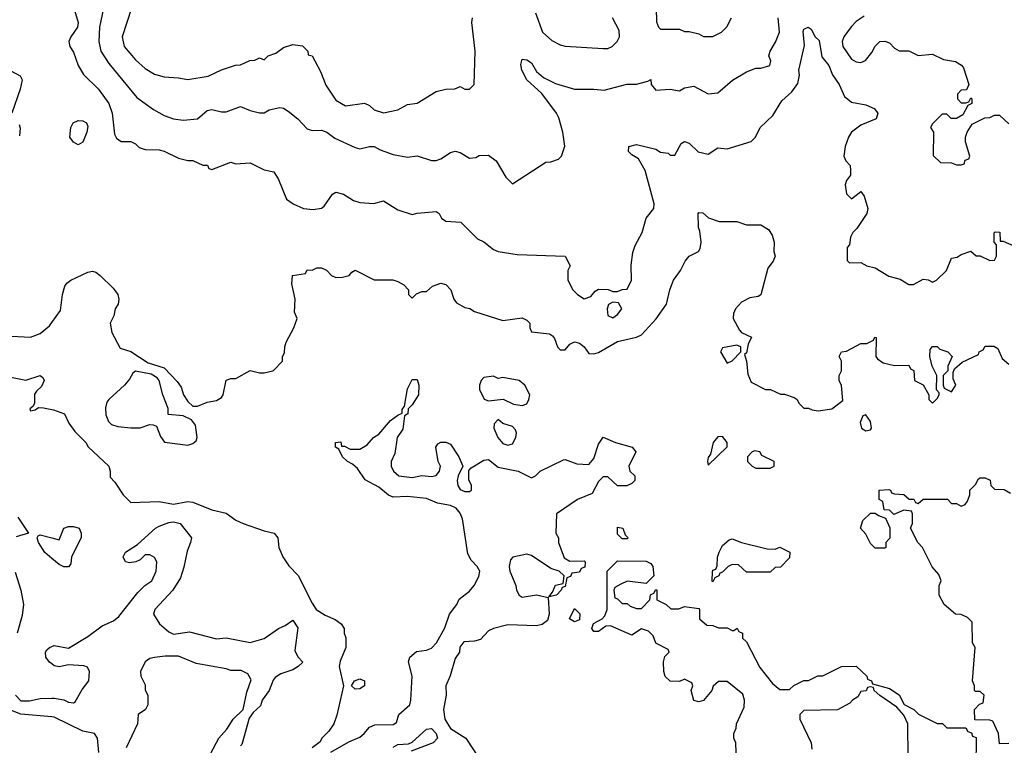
# Model space of a CAD drawing. Header units: inches. Extents: x 2380053 to 2584298, y 380219 to 546618.
# Tile 123 of 256: x 2429865 to 2433991, y 472320 to 475362. Entities that reach past the tile are written whole.
import ezdxf

# ---------------------------------------------------------------- set-up
doc = ezdxf.new("R2010")
doc.units = ezdxf.units.IN
doc.header["$MEASUREMENT"] = 0
doc.layers.add('C4427', color=7, linetype='Continuous')
doc.layers.add('C4437', color=7, linetype='Continuous')

msp = doc.modelspace()

# ---------------------------------------------------------------- linework, layer by layer
at = {"layer": 'C4427', "color": 2}
for points, elevation in [([(2429827.9, 475147.9), (2429866.4, 475126.4), (2429874.8, 475110), (2429867.3, 475070), (2429831.3, 474970)], 58), ([(2429862.8, 474922.8), (2429867.1, 474907.1), (2429864.5, 474875.5)], 58), ([(2429830, 474034.8), (2429910, 474031), (2429950, 474046), (2429990, 474078), (2430000, 474092.1)], 58), ([(2429807.5, 473867.5), (2429890, 473851.3), (2429950, 473870.8), (2429962, 473862), (2429966.8, 473850), (2429956.3, 473823.7), (2429934.8, 473805.2), (2429927.3, 473792.7), (2429926.4, 473753.6), (2429919.8, 473740.2), (2429906.8, 473730), (2429910, 473722), (2429930, 473726), (2429944, 473736), (2429964.7, 473735.3), (2430000, 473728.5)], 54), ([(2429857, 473277), (2429902, 473210), (2429850, 473194.5)], 50), ([(2430000, 473103.3), (2429970, 473128.7), (2429944, 473170), (2429938, 473190), (2429942, 473198), (2429950, 473202), (2430000, 473189.5)], 50), ([(2429845.5, 473045.5), (2429870.3, 472970), (2429881.1, 472910), (2429875.8, 472864.2), (2429854.4, 472790)], 50), ([(2430000, 472661.4), (2429989.3, 472669.3), (2429974, 472690), (2429973.2, 472710), (2429979.3, 472720.7), (2429989.5, 472730.5), (2430000, 472734.9)], 50), ([(2429846.8, 472530), (2429870, 472506), (2429906.2, 472506.2), (2429950, 472516.3), (2430000, 472517.2)], 50), ([(2430000, 472439.5), (2429870, 472450.2), (2429810, 472474)], 46)]:
    msp.add_lwpolyline(points, dxfattribs=dict(at, elevation=elevation))
at = {"layer": 'C4437', "color": 2}
for points, elevation in [([(2430086.8, 475430), (2430110.6, 475350.6), (2430106.8, 475330), (2430078.8, 475290), (2430070.7, 475270), (2430074.8, 475250), (2430090, 475226), (2430110.4, 475170), (2430131.9, 475131.9), (2430194.8, 475070), (2430238, 475010), (2430253, 474970), (2430262.5, 474882.5), (2430270, 474864.7), (2430290, 474851.3), (2430331, 474851), (2430350, 474842), (2430366, 474826), (2430390, 474818), (2430450, 474816), (2430470.6, 474810.6), (2430530, 474781), (2430570, 474771.3), (2430590, 474771.3), (2430632.7, 474752.7), (2430651.6, 474751.6), (2430658, 474738), (2430670, 474734), (2430750, 474764.7), (2430770, 474758), (2430830, 474762), (2430890, 474732), (2430930, 474724.7), (2430950, 474692), (2430982.8, 474610), (2431011.3, 474590), (2431054, 474570), (2431094, 474566), (2431130, 474572), (2431140.4, 474579.6), (2431175.3, 474630), (2431190, 474638.8), (2431222, 474630), (2431263.5, 474603.5), (2431290, 474596), (2431348.9, 474591.1), (2431390, 474602), (2431450, 474564.7), (2431510, 474544.7), (2431530, 474551.3), (2431610, 474558), (2431622, 474550), (2431632, 474530), (2431650, 474518), (2431713.7, 474513.7), (2431783.8, 474443.8), (2431810, 474430.6), (2431850, 474398.8), (2431870, 474390.8), (2431950, 474378), (2432150.9, 474370.9), (2432171.3, 474330), (2432162, 474310), (2432162, 474270), (2432182, 474230), (2432202, 474210), (2432230, 474191.3), (2432258, 474202), (2432276.4, 474223.6), (2432290, 474232), (2432330.9, 474230.9), (2432350, 474222), (2432370, 474222), (2432390, 474231.3), (2432410, 474232), (2432429, 474270), (2432426.8, 474333.2), (2432434.5, 474385.5), (2432444.1, 474415.9), (2432473.2, 474470), (2432489.3, 474530), (2432522, 474570), (2432524, 474590), (2432486, 474730), (2432458.4, 474778.4), (2432430, 474795.3), (2432415.3, 474810), (2432418, 474830), (2432450, 474838.8), (2432530, 474818.8), (2432550, 474806), (2432582, 474802), (2432590, 474794), (2432610, 474794), (2432636.4, 474843.6), (2432650, 474851.3), (2432670, 474844.7), (2432707.9, 474807.9), (2432750, 474798), (2432790, 474824.7), (2432830, 474821), (2432930, 474852), (2432948, 474870), (2432968, 474910), (2433020.4, 474959.6), (2433058, 475022), (2433100.2, 475059.8), (2433125.2, 475094.8), (2433132.7, 475130), (2433129.2, 475150), (2433153.2, 475253.2), (2433147.3, 475312.7), (2433150, 475322), (2433169.3, 475330.7), (2433182, 475322), (2433198, 475290), (2433214.4, 475274.4), (2433225.8, 475205.8), (2433254.8, 475170), (2433270.6, 475130.6), (2433298.8, 475090), (2433320.5, 475040.5), (2433350, 475016), (2433410, 475005.5), (2433444.7, 474990), (2433461, 474970), (2433454, 474946), (2433390, 474919.5), (2433350.8, 474890), (2433337.3, 474870), (2433324, 474830), (2433318, 474790), (2433326, 474770), (2433344.7, 474750), (2433346, 474730), (2433346, 474710), (2433330, 474688), (2433324, 474670), (2433330, 474632), (2433350, 474611.3), (2433390, 474642), (2433402.8, 474622.8), (2433419.1, 474570), (2433414.8, 474550), (2433373.2, 474486.8), (2433356, 474470), (2433346.8, 474450), (2433342, 474418), (2433332.7, 474407.3), (2433332.7, 474352.7), (2433342, 474342), (2433390, 474344.7), (2433414, 474330), (2433450, 474322), (2433506.8, 474286.8), (2433554.4, 474274.4), (2433590, 474252), (2433610, 474252), (2433650, 474274), (2433671.6, 474271.6), (2433690, 474262), (2433706, 474270), (2433748, 474310), (2433770, 474362), (2433792.9, 474367.1), (2433810, 474378), (2433850, 474392), (2433872.7, 474372.7), (2433890, 474372), (2433930, 474352), (2433950, 474354), (2433958, 474370), (2433958, 474418), (2433948, 474430), (2433948.4, 474468.4), (2433952.7, 474472.7), (2433971.6, 474471.6), (2433974, 474434), (2433986, 474434), (2434030, 474414)], 62), ([(2430215.5, 475410), (2430199.1, 475330), (2430196.3, 475270), (2430204.9, 475230), (2430238.8, 475178.8), (2430355.2, 475035.2), (2430425.2, 474985.2), (2430470, 474960.7), (2430510, 474946.8), (2430550, 474940.7), (2430610, 474946.8), (2430650, 474981), (2430670, 474986), (2430710, 474976), (2430730, 474976), (2430790, 474998), (2430830, 474981), (2430870, 474971.3), (2430890, 474971.3), (2430910, 474984.7), (2430954.4, 474994.4), (2430970, 474991), (2430990, 474978.8), (2431030, 474946), (2431070, 474904.7), (2431090, 474898), (2431130, 474898.8), (2431151.3, 474890), (2431184.9, 474864.9), (2431270, 474826), (2431290, 474821), (2431330, 474830.8), (2431350, 474830.6), (2431375.9, 474815.9), (2431430, 474797.3), (2431490, 474786), (2431530, 474791.3), (2431590, 474771.3), (2431610, 474771.3), (2431630, 474778), (2431670, 474804.7), (2431690, 474811), (2431710, 474804.7), (2431750, 474782), (2431776.4, 474783.6), (2431790, 474792), (2431830, 474794), (2431862, 474770), (2431902, 474702), (2431930, 474674), (2432070, 474764.7), (2432090, 474766), (2432123.1, 474776.9), (2432135.3, 474790), (2432148.9, 474831.1), (2432141.2, 474890), (2432124, 474950), (2432114, 474970), (2432052.3, 475052.3), (2431989.5, 475109.5), (2431969.6, 475150), (2431965.4, 475174.6), (2431970, 475196), (2431990, 475194), (2432010, 475180.7), (2432030, 475144.7), (2432059.1, 475119.1), (2432110, 475094), (2432190, 475070.8), (2432270, 475071), (2432313.6, 475066.4), (2432408.9, 475091.1), (2432450, 475091.3), (2432496.4, 475103.6), (2432510, 475111.3), (2432511.3, 475090), (2432530, 475066.8), (2432590, 475071.3), (2432630, 475064), (2432650, 475076.3), (2432690, 475082.8), (2432750, 475050.8), (2432790, 475056), (2432852.1, 475107.9), (2432910, 475142.8), (2432950, 475158.8), (2432970, 475158.8), (2433008, 475170), (2433012.7, 475190), (2433004, 475210), (2433009, 475230), (2433032.1, 475267.9), (2433049.2, 475310), (2433042.7, 475370)], 66), ([(2430334, 475410), (2430294, 475290), (2430302, 475250), (2430350, 475194), (2430390, 475157.3), (2430430, 475134), (2430470, 475122.8), (2430530, 475118.8), (2430570, 475110.8), (2430654.8, 475125.2), (2430710, 475151.3), (2430768.9, 475171.1), (2430790, 475172), (2430828.9, 475191.1), (2430850, 475192), (2430870, 475202), (2430890, 475194), (2430906, 475210), (2430938, 475222), (2430970, 475244.7), (2431010, 475258), (2431050, 475252), (2431072, 475230), (2431074, 475214), (2431090.9, 475210.9), (2431125.4, 475145.4), (2431147.1, 475087.1), (2431190, 475024.7), (2431230, 475001), (2431310, 475011.3), (2431330, 475002), (2431350, 474984.7), (2431390, 474971), (2431450, 474984.7), (2431490, 475006), (2431530, 475011.3), (2431610, 475061), (2431650, 475071), (2431688.4, 475071.6), (2431710, 475082), (2431730, 475071.3), (2431750, 475071.3), (2431768.7, 475090), (2431773.2, 475230), (2431759, 475350), (2431762, 475370)], 70), ([(2432026, 475390), (2432056, 475310), (2432094.4, 475274.4), (2432130, 475256), (2432150.9, 475250.9), (2432310, 475241), (2432330, 475241), (2432348, 475250), (2432368, 475270), (2432378, 475290), (2432376.4, 475316.4), (2432348.7, 475370)], 70), ([(2432532, 475410), (2432532.7, 475352.7), (2432542, 475330), (2432550, 475322), (2432630, 475322), (2432650, 475312), (2432670, 475312), (2432710, 475302), (2432730, 475292), (2432770, 475292), (2432806, 475310), (2432828.4, 475331.6), (2432848, 475370)], 70), ([(2433403.6, 475376.4), (2433370, 475354), (2433348.7, 475331.3), (2433318, 475290), (2433310.6, 475270), (2433313.4, 475250), (2433350, 475196), (2433370, 475184.7), (2433390, 475182), (2433408.9, 475191.1), (2433435.5, 475224.5), (2433450, 475251.3), (2433469.3, 475270.7), (2433490, 475272), (2433510, 475264.7), (2433530, 475242), (2433550, 475231.3), (2433590, 475232), (2433630, 475211.3), (2433690, 475218), (2433735.3, 475195.3), (2433786.4, 475186.4), (2433811.1, 475171.1), (2433819.8, 475159.8), (2433842, 475090), (2433832.7, 475067.3), (2433810, 475066), (2433794, 475050), (2433794, 475030), (2433810, 475014), (2433830, 475014), (2433842, 475018), (2433850, 475034), (2433854, 475030), (2433854, 475010), (2433838, 475002), (2433816.9, 474963.1), (2433790, 474948), (2433768.4, 474948.4), (2433750, 474966), (2433730, 474966), (2433690, 474926), (2433682, 474910), (2433694, 474890), (2433692.7, 474792.7), (2433723.6, 474763.6), (2433770, 474762), (2433790, 474754), (2433810, 474754), (2433822, 474758), (2433827.3, 474772.7), (2433842, 474778), (2433846, 474790), (2433828, 474850), (2433828, 474870), (2433835.3, 474890), (2433856.4, 474923.6), (2433908.9, 474951.1), (2433930, 474952), (2433950, 474962), (2433970, 474962), (2434010, 474924.7)], 66), ([(2430000, 474092.1), (2430036.5, 474143.5), (2430044, 474210), (2430054.5, 474245.5), (2430062.9, 474257.1), (2430079, 474270), (2430150, 474303.8), (2430170, 474307.7), (2430183.4, 474303.4), (2430202.8, 474290), (2430256.7, 474236.7), (2430276, 474210), (2430281, 474190), (2430278, 474170), (2430264.7, 474150), (2430259.6, 474120.4), (2430244.7, 474090), (2430251, 474050), (2430285.4, 473985.4), (2430330, 473971.3), (2430403.6, 473923.6), (2430470, 473902), (2430525.4, 473845.4), (2430542, 473822), (2430551.3, 473790), (2430570, 473762), (2430590, 473742), (2430610, 473742), (2430650, 473758), (2430690, 473766), (2430710, 473778), (2430717.2, 473790), (2430730, 473851.3), (2430750, 473858), (2430770, 473858), (2430830, 473891.3), (2430870, 473881), (2430890, 473881), (2430926, 473890), (2430928.9, 473891.1), (2430966, 473930), (2430966, 473950), (2430974.6, 473965.4), (2430975.3, 473990), (2430982, 474010), (2431014, 474070), (2431028, 474110), (2431016.4, 474136.4), (2431019, 474190), (2431004.7, 474255.3), (2431008.7, 474290), (2431062, 474298), (2431070, 474314), (2431090, 474312), (2431110, 474322), (2431130, 474322), (2431150, 474312), (2431172, 474290), (2431190, 474281), (2431218, 474282), (2431246, 474290), (2431256.4, 474303.6), (2431270, 474311.3), (2431350, 474271.3), (2431428.9, 474271.1), (2431450, 474264.7), (2431474, 474250), (2431494, 474230), (2431494, 474210), (2431510, 474194), (2431527.3, 474212.7), (2431550, 474222), (2431570, 474222), (2431594.6, 474245.4), (2431630, 474258), (2431650, 474251.3), (2431671.3, 474230), (2431684.7, 474190), (2431695.3, 474175.3), (2431730, 474156), (2431750.8, 474150.8), (2431770, 474138), (2431890, 474101), (2431970, 474112), (2431990, 474102), (2432002, 474090), (2432002, 474070), (2432010, 474054), (2432084.7, 474044.7), (2432096.9, 474036.9), (2432105.4, 474025.4), (2432118, 473990), (2432130, 473978), (2432150, 473978), (2432170, 474002), (2432190, 474011.3), (2432210, 474006), (2432230, 473991), (2432250, 473962), (2432270, 473961), (2432290, 473967.3), (2432370, 474013), (2432450, 474030.7), (2432470, 474040.7), (2432531.9, 474108.1), (2432575.3, 474170), (2432588.9, 474228.9), (2432604, 474270), (2432633.2, 474310), (2432653.2, 474350), (2432670, 474370.8), (2432709.4, 474390.6), (2432716.6, 474403.4), (2432720.9, 474430), (2432715.5, 474475.5), (2432709.2, 474490.8), (2432708, 474550), (2432710, 474554), (2432727.3, 474552.7), (2432751.1, 474531.1), (2432796, 474516), (2432870, 474516), (2432910, 474502), (2432970, 474502), (2433002, 474482), (2433018.5, 474458.5), (2433026.8, 474430), (2433024.7, 474390), (2433031, 474370), (2433022, 474350), (2432999.8, 474320.2), (2432971, 474209), (2432958.8, 474201.2), (2432924, 474196), (2432890, 474178), (2432864.7, 474150), (2432856, 474130), (2432854.8, 474110), (2432880.5, 474060.5), (2432890, 474051), (2432930.7, 474030.7), (2432918, 474002), (2432910, 473966), (2432902, 473958), (2432910.8, 473930), (2432916, 473876), (2432930, 473842), (2432990, 473812), (2433011.1, 473811.1), (2433052.7, 473792.7), (2433070, 473792), (2433110, 473778), (2433122, 473770), (2433130, 473754), (2433150, 473734), (2433170, 473734), (2433186, 473726), (2433210, 473722.8), (2433268, 473730), (2433314, 473766), (2433308.4, 473828.4), (2433298, 473850), (2433298, 473870), (2433308, 473890), (2433308, 473930), (2433298, 473950), (2433308, 473970), (2433330, 473972), (2433390, 474004.7), (2433415.3, 474004.7), (2433442, 474018), (2433448.4, 474031.6), (2433454, 474030), (2433452, 473950), (2433459.6, 473939.6), (2433483.6, 473923.6), (2433530, 473912), (2433590, 473914), (2433598, 473898), (2433611.6, 473891.6), (2433614, 473850), (2433651.1, 473831.1), (2433674, 473790), (2433674, 473770), (2433690, 473754), (2433710, 473774), (2433718, 473790), (2433718, 473798), (2433706, 473810), (2433708, 473870), (2433688.9, 473908.9), (2433678, 473950), (2433680.4, 473979.6), (2433690, 473992), (2433710, 473991.3), (2433721, 473981), (2433754, 473970), (2433772, 473950), (2433754, 473910), (2433754, 473890), (2433734, 473870), (2433734, 473830), (2433738, 473818), (2433770, 473802), (2433788, 473830), (2433776.4, 473856.4), (2433776.4, 473883.6), (2433782, 473898), (2433814, 473926), (2433882, 473958), (2433886, 473970), (2433902, 473978), (2433910, 473994), (2433947.3, 473992.7), (2433963.6, 473983.6), (2433982, 473942), (2434010, 473918)], 58), ([(2431168.9, 472291.1), (2431244.5, 472335.5), (2431290, 472354.8), (2431309, 472370), (2431330, 472396), (2431353.6, 472406.4), (2431430, 472406.8), (2431444, 472416), (2431454, 472450), (2431499, 472490), (2431504, 472510), (2431509, 472610), (2431494, 472670), (2431499, 472690), (2431527, 472713), (2431570, 472719.1), (2431590, 472727.3), (2431612, 472750), (2431646.8, 472813.2), (2431665.2, 472870), (2431697.2, 472910), (2431707, 472933), (2431750, 472966.8), (2431769.2, 472990), (2431788.4, 473028.4), (2431792.7, 473050), (2431782, 473070), (2431756.5, 473096.5), (2431743.2, 473123.2), (2431719.7, 473270), (2431710, 473293.2), (2431694.2, 473314.2), (2431670, 473325.6), (2431615.9, 473335.9), (2431570, 473355.1), (2431490, 473362.7), (2431430, 473360.9), (2431410, 473369.3), (2431370, 473402.7), (2431312.5, 473432.5), (2431280.2, 473480.2), (2431259, 473499), (2431238, 473510), (2431218, 473530), (2431202, 473562), (2431188, 473570), (2431188, 473590), (2431210, 473592), (2431214, 473574), (2431226, 473574), (2431250, 473562), (2431290, 473562), (2431320.4, 473579.6), (2431348, 473610), (2431370, 473624.7), (2431418.6, 473681.4), (2431450, 473704.7), (2431468, 473712), (2431468, 473728), (2431478, 473742), (2431490, 473814), (2431510, 473854), (2431530, 473854), (2431538, 473830), (2431536, 473790), (2431510, 473748), (2431492, 473730), (2431490.9, 473709.1), (2431478, 473702), (2431470, 473646), (2431446, 473610), (2431436.9, 473543.1), (2431422, 473510), (2431422, 473490), (2431431.3, 473470), (2431454, 473450), (2431510, 473442.8), (2431550, 473451.3), (2431590, 473446.8), (2431610, 473451.3), (2431624, 473470), (2431628.7, 473490), (2431619, 473510), (2431608, 473570), (2431616.4, 473583.6), (2431630, 473591), (2431650, 473591), (2431670, 473582), (2431704.7, 473530), (2431722, 473490), (2431702, 473450), (2431698, 473430), (2431701, 473410), (2431710, 473392), (2431730, 473384.7), (2431750, 473384.7), (2431758, 473390), (2431758, 473410), (2431747.3, 473432.7), (2431747.3, 473472.7), (2431756.4, 473483.6), (2431810, 473516), (2431830, 473518), (2431870, 473486), (2431954, 473470), (2432010, 473442), (2432026, 473450), (2432046, 473470), (2432143.1, 473516.9), (2432150, 473518), (2432199.6, 473499.6), (2432250, 473498), (2432270, 473522), (2432290, 473582), (2432310, 473611.3), (2432362, 473590), (2432432, 473570), (2432446, 473550), (2432418, 473490), (2432422, 473470), (2432442, 473450), (2432442, 473430), (2432430, 473418), (2432408.4, 473408.4), (2432370, 473408), (2432330, 473446), (2432310, 473446), (2432290, 473426), (2432263.6, 473376.4), (2432202, 473350), (2432114, 473290), (2432112, 473210), (2432122, 473190), (2432122, 473170), (2432146, 473106), (2432170, 473092), (2432230, 473094), (2432234, 473090), (2432232.7, 473067.3), (2432218, 473062), (2432210, 473046), (2432178, 473042), (2432172.7, 473027.3), (2432158, 473022), (2432150, 472986), (2432138, 472982), (2432134, 472970), (2432114, 472950), (2432082, 472942), (2432098, 472962), (2432110, 472992), (2432142, 472998), (2432146, 473030), (2432126, 473050), (2432090, 473062), (2432010, 473115.3), (2431990, 473122), (2431930.9, 473109.1), (2431922, 473098), (2431916.3, 473070), (2431919.3, 473050), (2431944, 472990), (2431946.8, 472970), (2431958, 472950), (2431970, 472941), (2432030.7, 472950.7), (2432079.6, 472939.6), (2432084, 472870), (2432076.4, 472843.6), (2432053.8, 472826.2), (2432030, 472820.9), (2431910, 472825.1), (2431850, 472809.7), (2431830, 472799.6), (2431796.3, 472763.7), (2431770, 472756.4), (2431726.3, 472753.7), (2431708.8, 472731.2), (2431708, 472710), (2431690, 472684), (2431668.9, 472611.1), (2431650.4, 472570), (2431651.4, 472530), (2431640.7, 472470), (2431646.5, 472430), (2431670, 472390.4), (2431734.9, 472350), (2431796, 472256)], 54), ([(2430000, 473728.5), (2430007.1, 473727.1), (2430052, 473710), (2430071.3, 473670), (2430095.3, 473635.3), (2430142, 473590), (2430151.3, 473571.3), (2430238, 473490), (2430244.7, 473470), (2430243.6, 473443.6), (2430263.6, 473423.6), (2430298, 473370), (2430330, 473338), (2430450, 473342), (2430510, 473330.6), (2430570, 473342), (2430590, 473339.1), (2430670, 473307.3), (2430730, 473293.4), (2430770, 473264), (2430802, 473250), (2430890, 473218.8), (2430931.3, 473210), (2430946, 473190), (2430951, 473150), (2430967.3, 473110), (2430992.5, 473072.5), (2431031.8, 473031.8), (2431090, 472916), (2431107.3, 472890), (2431145.2, 472865.2), (2431187.1, 472847.1), (2431211.3, 472830), (2431224.7, 472810), (2431224.7, 472790), (2431231.3, 472771.3), (2431231.3, 472730), (2431207.5, 472672.5), (2431204, 472650), (2431222, 472570), (2431193.2, 472446.8), (2431180.7, 472410), (2431160.5, 472379.5), (2431131.3, 472350), (2431124.5, 472335.5), (2431091, 472310)], 54), ([(2434010, 472328), (2433970, 472326), (2433966, 472370), (2433942, 472422), (2433930, 472426), (2433867.3, 472427.3), (2433866, 472470), (2433887.3, 472492.7), (2433902, 472498), (2433906, 472530), (2433890, 472546), (2433870, 472546), (2433866, 472550), (2433866, 472570), (2433858, 472590), (2433868, 472730), (2433858, 472750), (2433856.4, 472836.4), (2433836.4, 472856.4), (2433810, 472868), (2433786, 472870), (2433738, 472910), (2433718, 472950), (2433718, 472990), (2433726, 473010), (2433716.4, 473036.4), (2433688.4, 473068.4), (2433648, 473150), (2433628, 473170), (2433598, 473230), (2433606, 473250), (2433606, 473290), (2433602, 473302), (2433570, 473306), (2433528, 473288), (2433510, 473306), (2433487.3, 473307.3), (2433482, 473342), (2433466, 473350), (2433466, 473390), (2433507.3, 473392.7), (2433514, 473390), (2433518, 473378), (2433530, 473374), (2433570, 473372), (2433592.7, 473352.7), (2433611.6, 473351.6), (2433618, 473338), (2433630, 473334), (2433650, 473352), (2433752, 473352), (2433770, 473334), (2433790, 473334), (2433810, 473322), (2433826, 473330), (2433836.4, 473343.6), (2433846, 473370), (2433846, 473390), (2433870, 473414), (2433883.1, 473436.9), (2433890, 473442), (2433910, 473442), (2433931.1, 473431.1), (2433934, 473410), (2433950, 473394), (2433990, 473392), (2434016.9, 473376.9)], 54), ([(2430000, 472734.9), (2430010, 472739.1), (2430070, 472726.8), (2430150, 472776), (2430210, 472821), (2430257.5, 472842.5), (2430280.2, 472859.8), (2430359.3, 472960.7), (2430389.3, 472990.7), (2430419, 473010), (2430437.2, 473050), (2430439, 473090), (2430430, 473108), (2430410, 473118), (2430390, 473118), (2430370, 473098), (2430350.9, 473089.1), (2430325.6, 473085.6), (2430308, 473090), (2430298, 473110), (2430308, 473130), (2430358, 473162), (2430434, 473230), (2430450, 473239.1), (2430490, 473254.9), (2430510, 473257.1), (2430538, 473250), (2430584.7, 473190), (2430581, 473170), (2430566, 473134), (2430552.8, 473067.2), (2430538.4, 473021.6), (2430506, 472970), (2430430.8, 472890), (2430426, 472870), (2430451, 472830), (2430490, 472796), (2430510, 472786), (2430575.9, 472795.9), (2430690, 472766.8), (2430730, 472771), (2430830, 472750.8), (2430890, 472767.3), (2430949.5, 472810.5), (2430977.5, 472822.5), (2431010, 472844.7), (2431030, 472812), (2431017.3, 472717.3), (2431030, 472691.3), (2431051.3, 472668.7), (2431032, 472650), (2431010, 472637.2), (2430959.8, 472620.2), (2430935.3, 472604.7), (2430926.8, 472593.2), (2430910.5, 472549.5), (2430881, 472510), (2430873.7, 472486.3), (2430842.8, 472457.2), (2430826.4, 472433.6), (2430796, 472324), (2430790, 472318)], 50), ([(2430000, 473189.5), (2430030, 473182), (2430050, 473231), (2430070, 473238), (2430090, 473238), (2430114, 473230), (2430122, 473210), (2430122, 473190), (2430082, 473110), (2430079.6, 473080.4), (2430070, 473068.7), (2430050, 473068.7), (2430030, 473078), (2430000, 473103.3)], 50), ([(2432868, 472250), (2432866, 472330), (2432858, 472350), (2432858, 472370), (2432867.3, 472392.7), (2432868, 472410), (2432900.4, 472479.6), (2432902, 472510), (2432894.6, 472534.6), (2432830, 472588), (2432792.7, 472587.3), (2432771.3, 472568.7), (2432764.7, 472550), (2432730, 472508), (2432710, 472502), (2432690, 472508.7), (2432678, 472550), (2432686, 472570), (2432682, 472582), (2432650, 472598), (2432630, 472588), (2432590, 472588.7), (2432570, 472608), (2432564, 472630), (2432562, 472670), (2432568, 472692), (2432586, 472710), (2432582, 472722), (2432530, 472748), (2432519.3, 472779.3), (2432499.3, 472799.3), (2432470, 472808.7), (2432430, 472782), (2432340.4, 472820.4), (2432321, 472819), (2432290, 472798), (2432270, 472798), (2432262, 472810), (2432268.9, 472831.1), (2432306, 472850), (2432316.4, 472863.6), (2432326, 472890), (2432326, 473050), (2432370, 473094), (2432490, 473092), (2432510, 473082), (2432518, 473070), (2432522, 473030), (2432490, 472998), (2432410, 473008), (2432383.6, 472996.4), (2432358, 472982), (2432354, 472970), (2432358, 472938), (2432370, 472934), (2432390, 472914), (2432410, 472914), (2432423.6, 472903.6), (2432450, 472894), (2432470, 472894), (2432506, 472930), (2432508.4, 472951.6), (2432522, 472958), (2432530, 472974), (2432534, 472970), (2432534, 472930), (2432574, 472910), (2432592.7, 472892.7), (2432627.3, 472892.7), (2432650, 472902), (2432710, 472894), (2432714, 472890), (2432714, 472850), (2432743.6, 472823.6), (2432770, 472822), (2432792.7, 472812.7), (2432830, 472812), (2432850, 472802), (2432858, 472802), (2432871.6, 472811.6), (2432878, 472798), (2432894, 472790), (2432894, 472770), (2432910, 472754), (2432966.4, 472646.4), (2433019.6, 472579.6), (2433050, 472554), (2433090, 472554), (2433108.4, 472571.6), (2433150, 472592), (2433170, 472592), (2433209, 472611), (2433230, 472612), (2433308.9, 472651.1), (2433370, 472652), (2433414, 472610), (2433418, 472598), (2433434, 472590), (2433438, 472578), (2433510, 472558), (2433550, 472532), (2433571.6, 472491.6), (2433612, 472470), (2433631.1, 472451.1), (2433710, 472412), (2433731.6, 472411.6), (2433750, 472394), (2433830, 472394), (2433838, 472378), (2433852.7, 472372.7), (2433858, 472358), (2433872.7, 472352.7), (2433872, 472230)], 54), ([(2430640.2, 472239.8), (2430699, 472350), (2430732.7, 472387.3), (2430759, 472430), (2430802, 472470), (2430816.5, 472543.5), (2430834.6, 472594.6), (2430820.4, 472620.4), (2430793.6, 472633.6), (2430750, 472634), (2430730, 472641.2), (2430603.7, 472663.7), (2430530, 472694), (2430474.6, 472694.6), (2430430, 472689), (2430410, 472684), (2430391.3, 472670), (2430371.3, 472630), (2430372, 472610), (2430390, 472574), (2430391.3, 472551.3), (2430402, 472530), (2430402, 472490), (2430392, 472470), (2430362, 472450), (2430358, 472410), (2430311.3, 472310)], 50), ([(2430000, 472517.2), (2430010, 472517.3), (2430050, 472511), (2430070, 472501), (2430090, 472498), (2430097.2, 472502.8), (2430126.3, 472553.7), (2430155.3, 472590), (2430158, 472630), (2430148.4, 472648.4), (2430133.6, 472653.6), (2430070, 472657.2), (2430030, 472649), (2430010, 472654), (2430000, 472661.4)], 50), ([(2433587.3, 472267.3), (2433586, 472410), (2433570, 472446), (2433540.4, 472480.4), (2433469.1, 472529.1), (2433446, 472550), (2433442, 472562), (2433430, 472566), (2433418, 472562), (2433411.6, 472548.4), (2433390, 472546), (2433376.9, 472523.1), (2433354, 472510), (2433343.6, 472496.4), (2433291.6, 472468.4), (2433150, 472466), (2433134, 472450), (2433134, 472430), (2433182, 472330), (2433183.6, 472303.6)], 54), ([(2430197, 472290), (2430190.4, 472350.4), (2430178, 472370), (2430130, 472379.5), (2430010, 472438.7), (2430000, 472439.5)], 46), ([(2431430, 472312.7), (2431450, 472323), (2431493.6, 472326.4), (2431510, 472333.4), (2431570, 472387.7), (2431590, 472390.7), (2431610.4, 472370), (2431615.5, 472350), (2431597.3, 472330), (2431504.9, 472295.1)], 50)]:
    msp.add_lwpolyline(points, dxfattribs=dict(at, elevation=elevation))
for points, elevation in [([(2430110, 474838), (2430090, 474848), (2430075.3, 474870), (2430079, 474910), (2430089, 474930), (2430110, 474938.8), (2430130, 474937.3), (2430144.7, 474930), (2430150, 474914), (2430146.8, 474890), (2430130, 474848)], 58), ([(2432350, 474178), (2432331.6, 474168.4), (2432326, 474150), (2432330, 474122), (2432350, 474112), (2432370, 474126), (2432388, 474150), (2432374.6, 474174.6)], 62), ([(2432870, 473998), (2432810, 473986), (2432802, 473970), (2432830, 473922), (2432850, 473932), (2432886, 473970), (2432886, 473990)], 58), ([(2430350, 473888), (2430339.6, 473880.4), (2430325.4, 473854.6), (2430304.7, 473830), (2430238, 473770), (2430230, 473758), (2430224.9, 473735.1), (2430225.8, 473705.8), (2430237.5, 473677.5), (2430250, 473664.9), (2430276.7, 473656.7), (2430330, 473650.6), (2430369.2, 473650.8), (2430410, 473664.7), (2430423.6, 473663.6), (2430438, 473658), (2430455.3, 473615.3), (2430471.1, 473591.1), (2430570, 473578.8), (2430590, 473584.7), (2430604, 473596), (2430609.2, 473610.8), (2430602, 473662), (2430584.7, 473684.7), (2430550, 473702), (2430487.3, 473707.3), (2430487.3, 473732.7), (2430464, 473790), (2430448.9, 473848.9), (2430440.4, 473860.4), (2430416.4, 473876.4)], 58), ([(2431850, 473868), (2431810, 473862), (2431798, 473850), (2431791.3, 473830), (2431791.6, 473811.6), (2431811.3, 473771.3), (2431830, 473764.7), (2431890.9, 473770.9), (2431934, 473750), (2431970, 473744.7), (2431990, 473752), (2431999, 473770), (2432002, 473790), (2431982, 473830), (2431958, 473850), (2431890, 473862), (2431870, 473858)], 58), ([(2431870, 473686), (2431852.7, 473667.3), (2431852, 473650), (2431868, 473610), (2431890, 473586), (2431910, 473578), (2431930, 473584), (2431944.5, 473610), (2431946.6, 473630), (2431942, 473642), (2431930, 473657.2), (2431888.7, 473668.7)], 58), ([(2433410, 473706), (2433398, 473702), (2433386, 473674), (2433392, 473650), (2433410, 473638), (2433430, 473642), (2433434, 473650), (2433430, 473678)], 58), ([(2432810, 473615.3), (2432790, 473612.7), (2432770.8, 473590), (2432759.1, 473540.9), (2432750, 473526), (2432746.8, 473510), (2432750, 473494), (2432828.7, 473571.3), (2432829, 473590)], 58), ([(2432945.4, 473554.6), (2432934, 473550), (2432914, 473530), (2432914, 473510), (2432934, 473490), (2432950, 473482), (2433010, 473482), (2433026, 473490), (2433026, 473510), (2432975.3, 473535.3), (2432966, 473550)], 58), ([(2433450, 473146), (2433430, 473166), (2433410, 473206), (2433388, 473230), (2433398, 473262), (2433430, 473294), (2433450, 473294), (2433463.6, 473283.6), (2433492.7, 473272.7), (2433511.6, 473231.6), (2433511.6, 473188.4), (2433494, 473170), (2433494, 473150), (2433490, 473146)], 54), ([(2432390, 473186), (2432370, 473206), (2432370, 473234), (2432392, 473230), (2432402, 473202), (2432414, 473190), (2432410, 473186)], 54), ([(2433030, 473142), (2433050, 473151.3), (2433092, 473130), (2433090, 473106), (2433052.7, 473067.3), (2433030, 473066), (2433010, 473046), (2432910, 473046), (2432876.4, 473076.4), (2432850, 473078), (2432834, 473070), (2432810, 473046), (2432798, 473042), (2432794, 473030), (2432778, 473022), (2432770, 473006), (2432766, 473010), (2432767.3, 473047.3), (2432770, 473054), (2432782, 473058), (2432787.3, 473072.7), (2432788.4, 473108.4), (2432795.3, 473130), (2432810, 473158), (2432838, 473182), (2432850, 473186), (2432890, 473170.8), (2432996.4, 473143.6)], 54), ([(2432190, 472838), (2432168.7, 472850), (2432190, 472894), (2432211.6, 472871.6), (2432210, 472846)], 54), ([(2431270, 472555.3), (2431255.3, 472570), (2431268, 472590), (2431290, 472598.8), (2431310, 472591), (2431310, 472569.2), (2431290, 472557.2)], 54)]:
    msp.add_lwpolyline(points, close=True, dxfattribs=dict(at, elevation=elevation))

doc.saveas('drawing.dxf')
